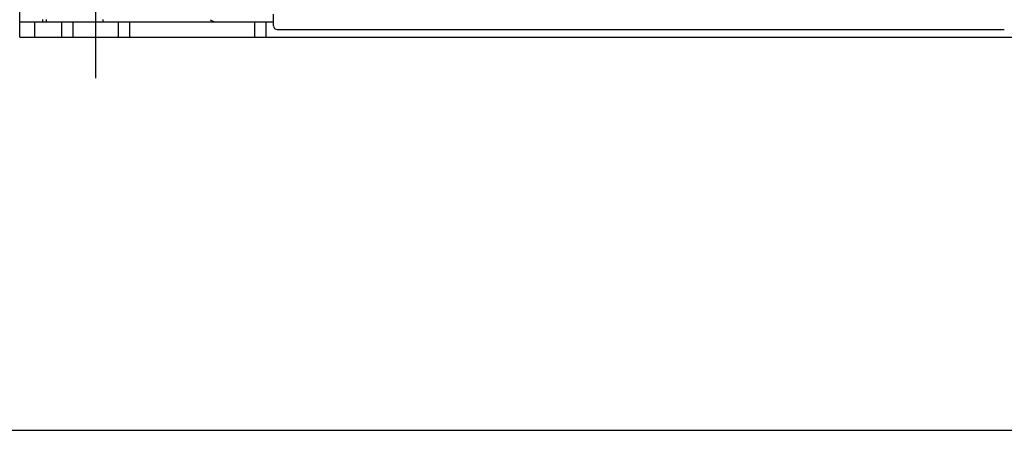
# Model space of a CAD drawing. Header units: millimetres. Extents: x 0 to 1400, y 0 to 1000.
# Tile 6 of 38: x 467 to 597, y 0 to 54. Entities that reach past the tile are written whole.
import ezdxf

# ---------------------------------------------------------------- set-up
doc = ezdxf.new("R2010")
doc.units = ezdxf.units.MM
doc.header["$LTSCALE"] = 77
doc.linetypes.add('CENTER', pattern=[0.6, 0.375, -0.075, 0.075, -0.075])
doc.layers.get('0').update_dxf_attribs({"linetype": 'CONTINUOUS'})
doc.layers.add('00_COMPONENTS', color=7, linetype='CONTINUOUS')
doc.layers.add('DEFAULT_1', color=7, linetype='CENTER')

msp = doc.modelspace()

# ---------------------------------------------------------------- linework, layer by layer
at = {"color": 7, "linetype": 'CONTINUOUS'}
msp.add_line((0, 0), (1400, 0), dxfattribs=at)
at = {"layer": '00_COMPONENTS', "color": 7, "linetype": 'CONTINUOUS'}
for p, q in [((466.71, 51.89), (466.71, 156.39)), ((500.21, 53.39), (500.21, 54.89)), ((469.75, 53.89), (469.75, 54.19)), ((472.21, 53.89), (472.21, 51.89)), ((473.71, 53.89), (473.71, 51.89)), ((479.71, 53.89), (479.71, 51.89)), ((481.21, 53.89), (481.21, 51.89)), ((497.71, 53.89), (497.71, 51.89)), ((499.21, 53.89), (499.21, 51.89)), ((500.71, 52.89), (596.71, 52.89)), ((466.71, 51.89), (646.71, 51.89))]:
    msp.add_line(p, q, dxfattribs=at)
at = {"layer": '00_COMPONENTS', "color": 3, "linetype": 'CONTINUOUS'}
for p, q in [((466.71, 53.89), (500.21, 53.89)), ((470.21, 53.89), (470.21, 54.19))]:
    msp.add_line(p, q, dxfattribs=at)
at = {"layer": '00_COMPONENTS', "color": 9, "linetype": 'CONTINUOUS'}
for p, q in [((468.71, 51.89), (468.71, 53.89)), ((477.71, 53.89), (477.71, 54.19))]:
    msp.add_line(p, q, dxfattribs=at)
at = {"layer": '00_COMPONENTS', "color": 3, "linetype": 'CONTINUOUS'}
msp.add_arc((492.88, 55.89), 2, 238.9524, 269.9999, dxfattribs=at)
at = {"layer": '00_COMPONENTS', "color": 7, "linetype": 'CONTINUOUS'}
msp.add_ellipse((500.71, 53.39), major_axis=(0.354, 0.354), ratio=0.999695, start_param=2.356347, end_param=3.926839, dxfattribs=at)
at = {"layer": 'DEFAULT_1', "color": 7, "linetype": 'CENTER'}
msp.add_line((476.71, 58.04), (476.71, 46.46), dxfattribs=at)

doc.saveas('drawing.dxf')
